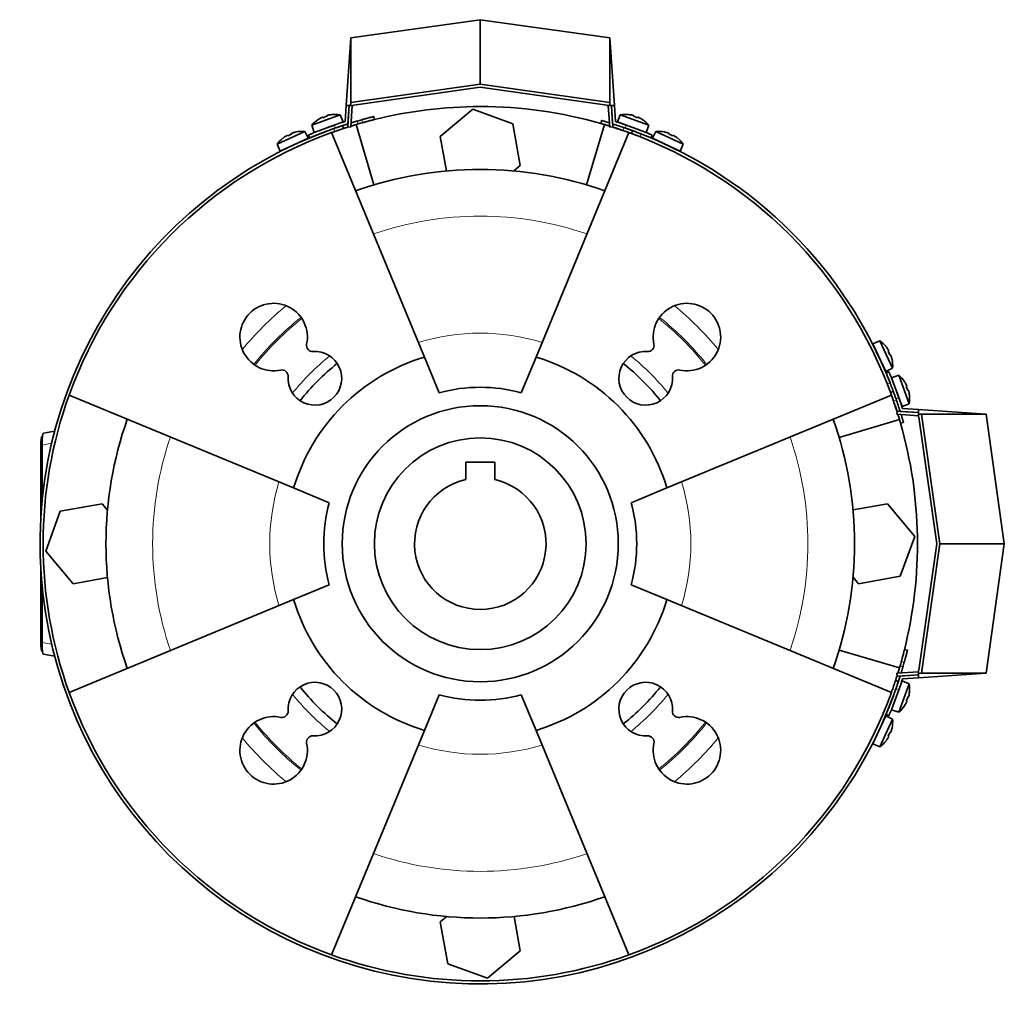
# Model space of a CAD drawing. Header units: millimetres. Extents: x 372 to 1264, y -1719 to 1600.
# Tile 23 of 26: x 372 to 693, y 1279 to 1600. Entities that reach past the tile are written whole.
import ezdxf

# ---------------------------------------------------------------- set-up
doc = ezdxf.new("R2010")
doc.units = ezdxf.units.MM
for name, color, linetype in [('M5X8_UNI7687', 7, 'Continuous'), ('MID_454-3', 7, 'Continuous'), ('VSI184-254_GIUNT', 7, 'Continuous'), ('VSI344-454_FILTR', 7, 'Continuous'), ('VSI344-454_SUPPO', 7, 'Continuous'), ('VSI344-454_TERMI', 7, 'Continuous'), ('VSI344-454_TESTA', 7, 'Continuous')]:
    doc.layers.add(name, color=color, linetype=linetype)

# ---------------------------------------------------------------- blocks, each defined once
blk = doc.blocks.new('SE1')
at = {"layer": 'M5X8_UNI7687', "color": 7, "linetype": 'Continuous', "lineweight": 35}
for p, q in [((476.4, 1568.9), (467.13, 1565.52)), ((467.92, 1563.15), (477.32, 1566.57)), ((469.23, 1567.35), (469.21, 1567.36)), ((470.69, 1568.1), (470.77, 1567.91)), ((472.02, 1568.58), (472.08, 1568.38)), ((473.62, 1568.95), (473.63, 1568.97)), ((477.32, 1566.57), (476.4, 1568.9)), ((567.69, 1568.9), (566.77, 1566.57)), ((566.77, 1566.57), (576.16, 1563.15)), ((576.95, 1565.52), (567.69, 1568.9)), ((570.47, 1568.95), (570.46, 1568.97)), ((572.06, 1568.58), (572.01, 1568.38)), ((573.4, 1568.1), (573.31, 1567.91)), ((574.88, 1567.36), (574.86, 1567.35)), ((464.81, 1563.48), (455.87, 1559.31)), ((462.04, 1563.29), (462.04, 1563.31)), ((465.93, 1561.24), (464.81, 1563.48)), ((467.13, 1565.52), (467.92, 1563.15)), ((475.32, 1564.75), (475.32, 1564.75)), ((576.16, 1563.15), (576.95, 1565.52)), ((579.28, 1563.48), (578.16, 1561.24)), ((588.21, 1559.31), (579.28, 1563.48)), ((582.05, 1563.29), (582.05, 1563.31)), ((456.87, 1557.02), (465.93, 1561.24)), ((457.78, 1561.33), (457.8, 1561.31)), ((459.19, 1562.18), (459.29, 1562.01)), ((460.48, 1562.78), (460.55, 1562.59)), ((578.16, 1561.24), (587.22, 1557.02)), ((583.61, 1562.78), (583.54, 1562.59)), ((584.9, 1562.18), (584.8, 1562.01)), ((586.28, 1561.31), (586.31, 1561.33)), ((455.87, 1559.31), (456.87, 1557.02)), ((587.22, 1557.02), (588.21, 1559.31)), ((652.28, 1495.25), (649.99, 1494.25)), ((649.99, 1494.25), (654.21, 1485.19)), ((656.45, 1486.31), (652.28, 1495.25)), ((654.28, 1493.31), (654.3, 1493.34)), ((655.15, 1491.93), (654.98, 1491.83)), ((655.75, 1490.64), (655.56, 1490.57)), ((654.21, 1485.19), (656.45, 1486.31)), ((656.26, 1489.08), (656.28, 1489.08)), ((658.49, 1483.98), (656.12, 1483.19)), ((656.12, 1483.19), (659.54, 1473.8)), ((661.87, 1474.72), (658.49, 1483.98)), ((660.32, 1481.89), (660.33, 1481.91)), ((661.06, 1480.43), (660.88, 1480.34)), ((661.55, 1479.09), (661.35, 1479.04)), ((661.92, 1477.5), (661.94, 1477.49)), ((659.54, 1473.8), (661.87, 1474.72)), ((659.54, 1384.35), (656.12, 1374.95)), ((658.49, 1374.16), (661.87, 1383.43)), ((661.87, 1383.43), (659.54, 1384.35)), ((657.72, 1382.35), (657.72, 1382.35)), ((661.92, 1380.65), (661.94, 1380.66)), ((661.06, 1377.72), (660.88, 1377.8)), ((661.55, 1379.05), (661.35, 1379.11)), ((656.12, 1374.95), (658.49, 1374.16)), ((660.33, 1376.24), (660.32, 1376.26)), ((654.21, 1372.96), (649.99, 1363.9)), ((652.28, 1362.9), (656.45, 1371.84)), ((656.45, 1371.84), (654.21, 1372.96)), ((655.75, 1367.51), (655.56, 1367.58)), ((656.26, 1369.07), (656.28, 1369.07)), ((654.28, 1364.83), (654.3, 1364.81)), ((655.15, 1366.22), (654.98, 1366.32)), ((649.99, 1363.9), (652.28, 1362.9))]:
    blk.add_line(p, q, dxfattribs=at)
for centre, radius, start, end in [((474.74, 1559.03), 10, 123.5916, 139.5414), ((474.74, 1559.03), 10, 80.4586, 96.4084), ((569.35, 1559.03), 10, 83.5916, 99.5414), ((569.35, 1559.03), 10, 40.4586, 56.4084), ((464.02, 1553.51), 10, 85.4586, 101.4084), ((475.61, 1565.42), 0.5, 110, 129.2041), ((568.48, 1565.42), 0.5, 50.7959, 70), ((574.11, 1563.36), 0.5, 70, 89.4451), ((580.07, 1553.51), 10, 78.5916, 94.5414), ((464.02, 1553.51), 10, 128.5916, 144.5414), ((464.33, 1559.94), 0.5, 115, 134.2679), ((579.76, 1559.94), 0.5, 45.7321, 65), ((580.07, 1553.51), 10, 35.4586, 51.4084), ((458.89, 1557.41), 0.5, 95.7321, 115), ((585.2, 1557.41), 0.5, 65, 84.2679), ((650.38, 1492.23), 0.5, 5.7321, 25), ((646.48, 1487.1), 10, 38.5916, 54.5414), ((652.91, 1486.79), 0.5, 25, 44.2679), ((646.48, 1487.1), 10, 355.4586, 11.4084), ((652, 1476.38), 10, 33.5916, 49.5414), ((652, 1476.38), 10, 350.4586, 6.4084), ((658.39, 1475.51), 0.5, 20, 39.2041), ((652, 1381.77), 10, 353.5916, 9.5414), ((658.39, 1382.64), 0.5, 320.7959, 340), ((656.33, 1377), 0.5, 340, 359.4451), ((652, 1381.77), 10, 310.4586, 326.4084), ((652.91, 1371.36), 0.5, 315.7321, 335), ((646.48, 1371.05), 10, 348.5916, 4.5414), ((650.38, 1365.92), 0.5, 335, 354.2679), ((646.48, 1371.05), 10, 305.4586, 321.4084)]:
    blk.add_arc(centre, radius, start, end, dxfattribs=at)
for centre, major_axis, ratio, start_param, end_param in [((474.74, 1559.05), (-9.4, -3.42), 0.996195, 4.833518, 4.948078), ((473.99, 1561.11), (8.7, 3.17), 0.811251, 1.49595, 1.645642), ((474.74, 1559.05), (9.4, 3.42), 0.996195, 1.335108, 1.449667), ((569.35, 1559.05), (-9.4, 3.42), 0.996195, 4.833518, 4.948078), ((570.1, 1561.11), (8.7, -3.17), 0.811251, 1.49595, 1.645642), ((569.35, 1559.05), (9.4, -3.42), 0.996195, 1.335108, 1.449667), ((464.01, 1553.52), (9.06, 4.23), 0.996195, 1.335108, 1.449667), ((580.08, 1553.52), (-9.06, 4.23), 0.996195, 4.833518, 4.948078), ((464.01, 1553.52), (-9.06, -4.23), 0.996195, 4.833518, 4.948078), ((463.09, 1555.51), (8.39, 3.91), 0.811251, 1.49595, 1.645642), ((581, 1555.51), (8.39, -3.91), 0.811251, 1.49595, 1.645642), ((580.08, 1553.52), (9.06, -4.23), 0.996195, 1.335108, 1.449667), ((646.49, 1487.11), (-4.23, 9.06), 0.996195, 4.833518, 4.948078), ((648.48, 1488.03), (3.91, -8.39), 0.811251, 1.49595, 1.645642), ((646.49, 1487.11), (4.23, -9.06), 0.996195, 1.335108, 1.449667), ((652.02, 1476.38), (-3.42, 9.4), 0.996195, 4.833518, 4.948078), ((654.08, 1477.13), (3.17, -8.7), 0.811251, 1.49595, 1.645642), ((652.02, 1476.38), (3.42, -9.4), 0.996195, 1.335108, 1.449667), ((652.02, 1381.77), (3.42, 9.4), 0.996195, 4.833518, 4.948078), ((652.02, 1381.77), (-3.42, -9.4), 0.996195, 1.335108, 1.449667), ((654.08, 1381.02), (-3.17, -8.7), 0.811251, 1.49595, 1.645642), ((648.48, 1370.12), (-3.91, -8.39), 0.811251, 1.49595, 1.645642), ((646.49, 1371.04), (4.23, 9.06), 0.996195, 4.833518, 4.948078), ((646.49, 1371.04), (-4.23, -9.06), 0.996195, 1.335108, 1.449667)]:
    blk.add_ellipse(centre, major_axis=major_axis, ratio=ratio, start_param=start_param, end_param=end_param, dxfattribs=at)
for points in [[(470.69, 1568.1), (470.69, 1568.1), (470.68, 1568.1), (470.68, 1568.1), (470.66, 1568.1), (470.65, 1568.1), (470.63, 1568.09), (470.6, 1568.09), (470.57, 1568.08), (470.54, 1568.07), (470.51, 1568.05), (470.47, 1568.04), (470.43, 1568.02), (470.39, 1568.01), (470.35, 1567.99), (470.31, 1567.97), (470.27, 1567.95), (470.24, 1567.93), (470.22, 1567.92)], [(472.49, 1568.75), (472.47, 1568.75), (472.44, 1568.74), (472.39, 1568.73), (472.35, 1568.72), (472.31, 1568.7), (472.27, 1568.69), (472.23, 1568.68), (472.19, 1568.67), (472.15, 1568.65), (472.12, 1568.64), (472.09, 1568.63), (472.07, 1568.62), (472.05, 1568.61), (472.04, 1568.6), (472.03, 1568.59), (472.02, 1568.59), (472.02, 1568.58), (472.02, 1568.58)], [(572.06, 1568.58), (572.07, 1568.58), (572.06, 1568.59), (572.06, 1568.59), (572.05, 1568.6), (572.03, 1568.61), (572.02, 1568.62), (571.99, 1568.63), (571.97, 1568.64), (571.93, 1568.65), (571.9, 1568.67), (571.86, 1568.68), (571.82, 1568.69), (571.78, 1568.7), (571.74, 1568.72), (571.69, 1568.73), (571.65, 1568.74), (571.61, 1568.75), (571.6, 1568.75)], [(573.87, 1567.92), (573.85, 1567.93), (573.82, 1567.95), (573.78, 1567.97), (573.74, 1567.99), (573.7, 1568.01), (573.66, 1568.02), (573.62, 1568.04), (573.58, 1568.05), (573.55, 1568.07), (573.51, 1568.08), (573.49, 1568.09), (573.46, 1568.09), (573.44, 1568.1), (573.43, 1568.1), (573.41, 1568.1), (573.4, 1568.1), (573.4, 1568.1), (573.4, 1568.1)], [(460.93, 1562.99), (460.91, 1562.99), (460.88, 1562.98), (460.83, 1562.96), (460.79, 1562.95), (460.75, 1562.93), (460.71, 1562.92), (460.67, 1562.9), (460.63, 1562.88), (460.6, 1562.87), (460.57, 1562.85), (460.54, 1562.84), (460.52, 1562.83), (460.5, 1562.82), (460.49, 1562.81), (460.48, 1562.8), (460.48, 1562.79), (460.48, 1562.79), (460.48, 1562.78)], [(583.61, 1562.78), (583.61, 1562.79), (583.61, 1562.79), (583.61, 1562.8), (583.6, 1562.81), (583.58, 1562.82), (583.57, 1562.83), (583.54, 1562.84), (583.52, 1562.85), (583.49, 1562.87), (583.45, 1562.88), (583.42, 1562.9), (583.38, 1562.92), (583.34, 1562.93), (583.3, 1562.95), (583.25, 1562.96), (583.21, 1562.98), (583.18, 1562.99), (583.16, 1562.99)], [(459.19, 1562.18), (459.19, 1562.19), (459.19, 1562.19), (459.18, 1562.19), (459.16, 1562.19), (459.15, 1562.18), (459.13, 1562.18), (459.1, 1562.17), (459.08, 1562.16), (459.05, 1562.14), (459.01, 1562.13), (458.98, 1562.11), (458.94, 1562.09), (458.9, 1562.07), (458.86, 1562.05), (458.82, 1562.03), (458.78, 1562), (458.75, 1561.98), (458.74, 1561.97)], [(585.35, 1561.97), (585.33, 1561.98), (585.3, 1562), (585.26, 1562.03), (585.22, 1562.05), (585.19, 1562.07), (585.15, 1562.09), (585.11, 1562.11), (585.08, 1562.13), (585.04, 1562.14), (585.01, 1562.16), (584.98, 1562.17), (584.96, 1562.18), (584.94, 1562.18), (584.92, 1562.19), (584.91, 1562.19), (584.9, 1562.19), (584.9, 1562.19), (584.9, 1562.18)], [(655.15, 1491.93), (655.16, 1491.93), (655.16, 1491.93), (655.16, 1491.94), (655.16, 1491.95), (655.15, 1491.97), (655.15, 1491.99), (655.14, 1492.01), (655.13, 1492.04), (655.11, 1492.07), (655.1, 1492.11), (655.08, 1492.14), (655.06, 1492.18), (655.04, 1492.22), (655.02, 1492.25), (655, 1492.29), (654.97, 1492.33), (654.95, 1492.36), (654.94, 1492.38)], [(655.96, 1490.19), (655.96, 1490.21), (655.95, 1490.24), (655.93, 1490.28), (655.92, 1490.33), (655.9, 1490.37), (655.89, 1490.41), (655.87, 1490.45), (655.85, 1490.48), (655.84, 1490.52), (655.82, 1490.55), (655.81, 1490.57), (655.8, 1490.6), (655.79, 1490.61), (655.78, 1490.63), (655.77, 1490.64), (655.76, 1490.64), (655.76, 1490.64), (655.75, 1490.64)], [(661.06, 1480.43), (661.07, 1480.43), (661.07, 1480.43), (661.07, 1480.44), (661.07, 1480.46), (661.07, 1480.47), (661.06, 1480.49), (661.06, 1480.52), (661.05, 1480.54), (661.04, 1480.58), (661.02, 1480.61), (661.01, 1480.65), (660.99, 1480.69), (660.98, 1480.73), (660.96, 1480.77), (660.94, 1480.81), (660.92, 1480.85), (660.9, 1480.88), (660.89, 1480.9)], [(661.72, 1478.63), (661.72, 1478.64), (661.71, 1478.68), (661.7, 1478.72), (661.69, 1478.77), (661.67, 1478.81), (661.66, 1478.85), (661.65, 1478.89), (661.64, 1478.93), (661.62, 1478.96), (661.61, 1479), (661.6, 1479.02), (661.59, 1479.05), (661.58, 1479.06), (661.57, 1479.08), (661.56, 1479.09), (661.56, 1479.09), (661.55, 1479.1), (661.55, 1479.09)], [(660.89, 1377.25), (660.9, 1377.27), (660.92, 1377.3), (660.94, 1377.34), (660.96, 1377.38), (660.98, 1377.42), (660.99, 1377.46), (661.01, 1377.5), (661.02, 1377.54), (661.04, 1377.57), (661.05, 1377.6), (661.06, 1377.63), (661.06, 1377.66), (661.07, 1377.68), (661.07, 1377.69), (661.07, 1377.71), (661.07, 1377.71), (661.07, 1377.72), (661.06, 1377.72)], [(661.55, 1379.05), (661.55, 1379.05), (661.56, 1379.05), (661.56, 1379.06), (661.57, 1379.07), (661.58, 1379.08), (661.59, 1379.1), (661.6, 1379.12), (661.61, 1379.15), (661.62, 1379.18), (661.64, 1379.22), (661.65, 1379.26), (661.66, 1379.3), (661.67, 1379.34), (661.69, 1379.38), (661.7, 1379.42), (661.71, 1379.47), (661.72, 1379.5), (661.72, 1379.52)], [(655.75, 1367.51), (655.76, 1367.51), (655.76, 1367.51), (655.77, 1367.51), (655.78, 1367.52), (655.79, 1367.53), (655.8, 1367.55), (655.81, 1367.57), (655.82, 1367.6), (655.84, 1367.63), (655.85, 1367.66), (655.87, 1367.7), (655.89, 1367.74), (655.9, 1367.78), (655.92, 1367.82), (655.93, 1367.86), (655.95, 1367.91), (655.96, 1367.94), (655.96, 1367.96)], [(654.94, 1365.77), (654.95, 1365.78), (654.97, 1365.81), (655, 1365.85), (655.02, 1365.89), (655.04, 1365.93), (655.06, 1365.97), (655.08, 1366.01), (655.1, 1366.04), (655.11, 1366.08), (655.13, 1366.11), (655.14, 1366.13), (655.15, 1366.16), (655.15, 1366.18), (655.16, 1366.19), (655.16, 1366.21), (655.16, 1366.22), (655.16, 1366.22), (655.15, 1366.22)]]:
    blk.add_open_spline(points, degree=3, dxfattribs=at)
at = {"layer": 'MID_454-3', "color": 7, "linetype": 'Continuous', "lineweight": 35}
for p, q in [((479.32, 1571.86), (478.84, 1564.94)), ((479.83, 1564.87), (480.32, 1571.86)), ((563.76, 1571.86), (564.25, 1564.87)), ((565.25, 1564.94), (564.77, 1571.86)), ((478.84, 1564.94), (479.83, 1564.87)), ((564.25, 1564.87), (565.25, 1564.94)), ((657.91, 1472.28), (657.84, 1471.28)), ((657.84, 1471.28), (664.83, 1470.79)), ((664.83, 1471.8), (657.91, 1472.28)), ((664.83, 1387.35), (657.84, 1386.86)), ((657.84, 1386.86), (657.91, 1385.87)), ((657.91, 1385.87), (664.83, 1386.35))]:
    blk.add_line(p, q, dxfattribs=at)
at = {"layer": 'VSI184-254_GIUNT', "color": 7, "linetype": 'Continuous', "lineweight": 35}
for p, q in [((517.29, 1455.64), (517.29, 1449.97)), ((526.79, 1455.64), (517.29, 1455.64)), ((526.79, 1449.97), (526.79, 1455.64))]:
    blk.add_line(p, q, dxfattribs=at)
blk.add_circle((522.04, 1429.07), 34.5, dxfattribs=at)
blk.add_arc((522.04, 1429.07), 21.43, 102.8061, 77.1939, dxfattribs=at)
at = {"layer": 'VSI344-454_FILTR', "color": 4, "linetype": 'Continuous', "lineweight": 9}
for p, q in [((481.88, 1566.84), (482.19, 1565.89)), ((483.7, 1566.32), (483.46, 1567.29)), ((474.58, 1563.44), (474.27, 1564.39)), ((564.22, 1565.29), (564.2, 1565.2)), ((568.54, 1563.78), (568.89, 1564.71)), ((574.52, 1562.64), (574.17, 1561.7)), ((654.67, 1481.2), (655.61, 1481.55)), ((657.68, 1475.92), (656.74, 1475.57)), ((658.17, 1471.23), (658.26, 1471.25)), ((660.26, 1390.49), (659.29, 1390.73)), ((658.86, 1389.22), (659.81, 1388.91)), ((657.36, 1381.3), (656.41, 1381.61))]:
    blk.add_line(p, q, dxfattribs=at)
at = {"layer": 'VSI344-454_FILTR', "color": 7, "linetype": 'Continuous', "lineweight": 35}
for p, q in [((487.57, 1567.34), (487.33, 1568.31)), ((561.6, 1567.02), (561.32, 1566.05)), ((477.42, 1564.41), (477.1, 1565.36)), ((571.71, 1563.7), (571.37, 1562.77)), ((655.74, 1478.4), (656.67, 1478.74)), ((659.02, 1468.35), (659.99, 1468.63)), ((661.28, 1394.36), (660.31, 1394.6)), ((658.33, 1384.14), (657.38, 1384.45))]:
    blk.add_line(p, q, dxfattribs=at)
for radius, start, end in [(143.5, 105.5973, 106.2532), (142.5, 105.6085, 106.2392), (143.5, 109.4479, 340.5521), (142.5, 109.4563, 109.8856), (142.5, 70.9563, 72.4298), (143.5, 21.4479, 68.5521), (142.5, 160.1144, 199.8856), (142.5, 17.5702, 19.0437), (142.5, 343.7608, 344.3915), (143.5, 343.7468, 344.4027), (142.5, 340.1144, 340.5437), (142.5, 250.1144, 289.8856)]:
    blk.add_arc((522.04, 1429.07), radius, start, end, dxfattribs=at)
for points, knots in [([(479.92, 1566.25), (479.96, 1566.27), (480.12, 1566.31), (480.4, 1566.4), (480.76, 1566.51), (481.13, 1566.62), (481.5, 1566.73), (481.75, 1566.8), (481.88, 1566.84)], [0.7315353, 0.7315353, 0.7315353, 0.7315353, 0.7497622, 0.8001839, 0.8501065, 0.8998409, 0.9497014, 1, 1, 1, 1]), ([(483.46, 1567.29), (483.52, 1567.31), (483.65, 1567.34), (483.84, 1567.4), (484.03, 1567.45), (484.21, 1567.5), (484.4, 1567.55), (484.58, 1567.6), (484.76, 1567.65), (485.11, 1567.74), (485.62, 1567.88), (486.21, 1568.03), (486.69, 1568.15), (486.99, 1568.23), (487.17, 1568.27), (487.26, 1568.29), (487.32, 1568.31), (487.32, 1568.31), (487.33, 1568.31)], [0, 0, 0, 0, 0.031592, 0.062927, 0.094082, 0.125133, 0.156157, 0.187231, 0.218434, 0.24984, 0.375694, 0.49976, 0.623965, 0.750126, 0.812727, 0.874827, 0.937046, 1, 1, 1, 1]), ([(487.57, 1567.34), (487.57, 1567.34), (487.57, 1567.34), (487.55, 1567.34), (487.53, 1567.33), (487.5, 1567.32), (487.46, 1567.31), (487.41, 1567.3), (487.35, 1567.29), (487.21, 1567.25), (486.94, 1567.18), (486.45, 1567.06), (485.86, 1566.9), (485.3, 1566.76), (484.82, 1566.63), (484.46, 1566.53), (484.08, 1566.42), (483.83, 1566.35), (483.7, 1566.32)], [0, 0, 0, 0, 0.031603, 0.06295, 0.094114, 0.125174, 0.156207, 0.187289, 0.2185, 0.249914, 0.37603, 0.500271, 0.624311, 0.750212, 0.812795, 0.874875, 0.937072, 1, 1, 1, 1]), ([(561.6, 1567.02), (561.6, 1567.02), (561.6, 1567.01), (561.61, 1567.01), (561.64, 1567), (561.67, 1567), (561.71, 1566.98), (561.76, 1566.97), (561.87, 1566.94), (562.07, 1566.88), (562.43, 1566.77), (562.87, 1566.65), (563.29, 1566.52), (563.64, 1566.41), (563.9, 1566.33), (564.07, 1566.28), (564.15, 1566.26)], [0, 0, 0, 0, 0.0360916, 0.0718605, 0.1074196, 0.142884, 0.1783694, 0.2139916, 0.2498648, 0.3760321, 0.5002654, 0.6243037, 0.7502673, 0.8128325, 0.8748978, 0.9284754, 0.9284754, 0.9284754, 0.9284754]), ([(474.27, 1564.39), (474.32, 1564.41), (474.43, 1564.44), (474.58, 1564.5), (474.74, 1564.55), (474.9, 1564.61), (475.05, 1564.66), (475.2, 1564.71), (475.47, 1564.81), (475.85, 1564.94), (476.28, 1565.08), (476.64, 1565.2), (476.86, 1565.27), (476.99, 1565.32), (477.05, 1565.34), (477.1, 1565.35), (477.1, 1565.36), (477.1, 1565.36)], [0, 0, 0, 0, 0.036074, 0.071835, 0.107394, 0.142867, 0.178369, 0.214015, 0.24992, 0.375515, 0.499618, 0.623903, 0.749864, 0.812552, 0.874725, 0.937001, 1, 1, 1, 1]), ([(477.42, 1564.41), (477.42, 1564.41), (477.42, 1564.41), (477.4, 1564.4), (477.38, 1564.39), (477.35, 1564.38), (477.31, 1564.37), (477.26, 1564.35), (477.15, 1564.32), (476.95, 1564.25), (476.6, 1564.13), (476.16, 1563.99), (475.75, 1563.85), (475.4, 1563.72), (475.13, 1563.63), (474.86, 1563.54), (474.67, 1563.47), (474.58, 1563.44)], [0, 0, 0, 0, 0.03611, 0.071905, 0.107497, 0.143003, 0.178538, 0.214218, 0.250157, 0.376062, 0.500392, 0.624478, 0.750119, 0.812755, 0.874869, 0.937079, 1, 1, 1, 1]), ([(477.1, 1565.36), (477.11, 1565.36), (477.11, 1565.36), (477.12, 1565.36), (477.14, 1565.37), (477.17, 1565.38), (477.22, 1565.39), (477.26, 1565.41), (477.32, 1565.43), (477.39, 1565.45), (477.55, 1565.5), (477.88, 1565.61), (478.36, 1565.76), (478.68, 1565.86), (478.77, 1565.89)], [0, 0, 0, 0, 0.027983, 0.0557899, 0.0834734, 0.1110867, 0.1386835, 0.1663177, 0.1940428, 0.2219119, 0.2499772, 0.3749272, 0.4997192, 0.5496634, 0.5496634, 0.5496634, 0.5496634]), ([(479, 1564.92), (478.93, 1564.9), (478.65, 1564.81), (478.19, 1564.66), (477.84, 1564.54), (477.65, 1564.48), (477.54, 1564.45), (477.47, 1564.42), (477.43, 1564.41), (477.42, 1564.41), (477.42, 1564.41)], [0.4654257, 0.4654257, 0.4654257, 0.4654257, 0.5002684, 0.625041, 0.7500173, 0.8003848, 0.8502554, 0.8999393, 0.9497504, 1, 1, 1, 1]), ([(482.19, 1565.89), (482.12, 1565.87), (481.98, 1565.83), (481.77, 1565.77), (481.57, 1565.7), (481.36, 1565.64), (481.16, 1565.58), (480.95, 1565.52), (480.75, 1565.46), (480.56, 1565.4), (480.24, 1565.3), (479.99, 1565.23), (479.82, 1565.17)], [0, 0, 0, 0, 0.028015, 0.0558533, 0.0835676, 0.1112114, 0.1388385, 0.1665028, 0.194258, 0.2221573, 0.2502531, 0.3309756, 0.3309756, 0.3309756, 0.3309756]), ([(564.2, 1565.2), (564.14, 1565.21), (564.04, 1565.25), (563.87, 1565.3), (563.72, 1565.34), (563.56, 1565.39), (563.4, 1565.44), (563.25, 1565.49), (562.97, 1565.57), (562.59, 1565.68), (562.15, 1565.81), (561.79, 1565.92), (561.57, 1565.98), (561.44, 1566.02), (561.37, 1566.04), (561.33, 1566.05), (561.32, 1566.05), (561.32, 1566.05)], [0, 0, 0, 0, 0.036074, 0.071827, 0.107372, 0.142823, 0.178296, 0.213907, 0.249769, 0.37568, 0.49974, 0.623937, 0.750153, 0.812742, 0.874833, 0.937047, 1, 1, 1, 1]), ([(571.37, 1562.77), (571.36, 1562.77), (571.36, 1562.77), (571.35, 1562.77), (571.33, 1562.78), (571.3, 1562.79), (571.26, 1562.81), (571.21, 1562.82), (571.11, 1562.86), (570.91, 1562.93), (570.55, 1563.06), (570.12, 1563.22), (569.71, 1563.36), (569.36, 1563.49), (569.09, 1563.58), (568.82, 1563.68), (568.63, 1563.74), (568.54, 1563.78)], [0, 0, 0, 0, 0.036048, 0.071793, 0.107348, 0.142827, 0.178345, 0.214016, 0.249954, 0.375229, 0.499698, 0.624316, 0.749897, 0.812621, 0.874803, 0.937057, 1, 1, 1, 1]), ([(568.89, 1564.71), (568.94, 1564.7), (569.05, 1564.66), (569.21, 1564.6), (569.36, 1564.55), (569.52, 1564.49), (569.67, 1564.44), (569.82, 1564.39), (570.09, 1564.29), (570.47, 1564.16), (570.9, 1564), (571.25, 1563.87), (571.47, 1563.79), (571.6, 1563.75), (571.66, 1563.72), (571.7, 1563.71), (571.71, 1563.71), (571.71, 1563.7)], [0, 0, 0, 0, 0.036087, 0.071867, 0.107452, 0.142957, 0.178497, 0.214187, 0.25014, 0.375681, 0.50031, 0.624737, 0.750064, 0.812751, 0.874892, 0.937105, 1, 1, 1, 1]), ([(571.71, 1563.7), (571.71, 1563.7), (571.71, 1563.7), (571.73, 1563.7), (571.75, 1563.69), (571.78, 1563.68), (571.82, 1563.66), (571.87, 1563.65), (571.97, 1563.61), (572.17, 1563.53), (572.52, 1563.4), (572.95, 1563.24), (573.36, 1563.09), (573.7, 1562.95), (573.97, 1562.85), (574.24, 1562.74), (574.42, 1562.67), (574.52, 1562.64)], [0, 0, 0, 0, 0.036092, 0.07186, 0.10742, 0.142884, 0.178369, 0.213992, 0.249865, 0.376032, 0.500265, 0.624304, 0.750267, 0.812832, 0.874898, 0.937082, 1, 1, 1, 1]), ([(574.17, 1561.7), (574.12, 1561.72), (574.01, 1561.76), (573.86, 1561.82), (573.7, 1561.88), (573.55, 1561.94), (573.4, 1562), (573.25, 1562.06), (572.98, 1562.16), (572.6, 1562.3), (572.18, 1562.46), (571.83, 1562.6), (571.61, 1562.68), (571.48, 1562.72), (571.42, 1562.75), (571.37, 1562.76), (571.37, 1562.77), (571.37, 1562.77)], [0, 0, 0, 0, 0.036074, 0.071827, 0.107372, 0.142823, 0.178296, 0.213907, 0.249769, 0.37568, 0.49974, 0.623937, 0.750153, 0.812742, 0.874833, 0.937047, 1, 1, 1, 1]), ([(655.74, 1478.4), (655.74, 1478.4), (655.74, 1478.4), (655.73, 1478.41), (655.72, 1478.43), (655.71, 1478.46), (655.7, 1478.5), (655.68, 1478.55), (655.64, 1478.66), (655.57, 1478.86), (655.43, 1479.21), (655.27, 1479.63), (655.12, 1480.04), (654.98, 1480.39), (654.88, 1480.65), (654.78, 1480.92), (654.7, 1481.11), (654.67, 1481.2)], [0, 0, 0, 0, 0.036092, 0.07186, 0.10742, 0.142884, 0.178369, 0.213991, 0.249865, 0.376032, 0.500265, 0.624303, 0.750267, 0.812832, 0.874898, 0.937082, 1, 1, 1, 1]), ([(655.61, 1481.55), (655.63, 1481.49), (655.67, 1481.39), (655.73, 1481.23), (655.79, 1481.08), (655.85, 1480.92), (655.91, 1480.77), (655.97, 1480.62), (656.07, 1480.35), (656.21, 1479.98), (656.37, 1479.55), (656.5, 1479.2), (656.58, 1478.98), (656.63, 1478.86), (656.66, 1478.79), (656.67, 1478.75), (656.67, 1478.74), (656.67, 1478.74)], [0, 0, 0, 0, 0.036074, 0.071827, 0.107372, 0.142823, 0.178296, 0.213907, 0.249769, 0.375679, 0.49974, 0.623937, 0.750153, 0.812742, 0.874833, 0.937047, 1, 1, 1, 1]), ([(656.74, 1475.57), (656.73, 1475.62), (656.69, 1475.73), (656.63, 1475.89), (656.58, 1476.05), (656.53, 1476.2), (656.47, 1476.35), (656.42, 1476.51), (656.32, 1476.78), (656.19, 1477.15), (656.03, 1477.58), (655.9, 1477.94), (655.83, 1478.15), (655.78, 1478.28), (655.75, 1478.35), (655.74, 1478.39), (655.74, 1478.39), (655.74, 1478.4)], [0, 0, 0, 0, 0.036087, 0.071867, 0.107452, 0.142957, 0.178497, 0.214187, 0.25014, 0.375682, 0.50031, 0.624737, 0.750064, 0.812751, 0.874892, 0.937105, 1, 1, 1, 1]), ([(656.67, 1478.74), (656.67, 1478.74), (656.68, 1478.74), (656.68, 1478.73), (656.69, 1478.7), (656.7, 1478.67), (656.71, 1478.63), (656.73, 1478.59), (656.77, 1478.48), (656.84, 1478.28), (656.97, 1477.93), (657.13, 1477.5), (657.27, 1477.09), (657.4, 1476.74), (657.49, 1476.47), (657.59, 1476.2), (657.65, 1476.01), (657.68, 1475.92)], [0, 0, 0, 0, 0.036048, 0.071793, 0.107348, 0.142827, 0.178345, 0.214016, 0.249955, 0.375229, 0.499698, 0.624316, 0.749898, 0.812622, 0.874803, 0.937058, 1, 1, 1, 1]), ([(659.02, 1468.35), (659.02, 1468.35), (659.02, 1468.36), (659.02, 1468.37), (659.01, 1468.39), (659, 1468.42), (658.99, 1468.46), (658.98, 1468.51), (658.95, 1468.62), (658.89, 1468.82), (658.78, 1469.18), (658.65, 1469.62), (658.53, 1470.04), (658.42, 1470.39), (658.34, 1470.67), (658.25, 1470.95), (658.2, 1471.13), (658.17, 1471.23)], [0, 0, 0, 0, 0.036092, 0.07186, 0.10742, 0.142884, 0.178369, 0.213991, 0.249865, 0.376032, 0.500265, 0.624303, 0.750267, 0.812832, 0.874898, 0.937082, 1, 1, 1, 1]), ([(659.23, 1471.18), (659.23, 1471.18), (659.24, 1471.13), (659.28, 1471.02), (659.32, 1470.87), (659.37, 1470.71), (659.42, 1470.56), (659.5, 1470.28), (659.61, 1469.9), (659.74, 1469.46), (659.85, 1469.1), (659.91, 1468.88), (659.95, 1468.75), (659.97, 1468.68), (659.98, 1468.64), (659.98, 1468.63), (659.99, 1468.63)], [0.0715916, 0.0715916, 0.0715916, 0.0715916, 0.0718269, 0.1073717, 0.1428229, 0.1782961, 0.2139067, 0.2497688, 0.3756794, 0.4997397, 0.6239373, 0.7501533, 0.812742, 0.8748331, 0.9370469, 1, 1, 1, 1]), ([(659.29, 1390.73), (659.31, 1390.8), (659.34, 1390.92), (659.39, 1391.11), (659.45, 1391.3), (659.5, 1391.49), (659.55, 1391.67), (659.6, 1391.85), (659.64, 1392.03), (659.74, 1392.39), (659.87, 1392.89), (660.03, 1393.48), (660.15, 1393.97), (660.23, 1394.27), (660.27, 1394.44), (660.29, 1394.53), (660.31, 1394.59), (660.31, 1394.6), (660.31, 1394.6)], [0, 0, 0, 0, 0.031592, 0.062927, 0.094083, 0.125133, 0.156157, 0.187232, 0.218434, 0.249841, 0.375694, 0.49976, 0.623965, 0.750126, 0.812727, 0.874827, 0.937046, 1, 1, 1, 1]), ([(661.28, 1394.36), (661.28, 1394.36), (661.28, 1394.36), (661.28, 1394.34), (661.27, 1394.32), (661.26, 1394.29), (661.25, 1394.24), (661.24, 1394.19), (661.23, 1394.13), (661.19, 1393.99), (661.12, 1393.72), (661, 1393.24), (660.84, 1392.65), (660.7, 1392.09), (660.57, 1391.61), (660.47, 1391.24), (660.37, 1390.87), (660.29, 1390.62), (660.26, 1390.49)], [0, 0, 0, 0, 0.031603, 0.06295, 0.094114, 0.125174, 0.156207, 0.18729, 0.2185, 0.249914, 0.376031, 0.500271, 0.624311, 0.750213, 0.812795, 0.874875, 0.937072, 1, 1, 1, 1]), ([(658.14, 1386.85), (658.2, 1387.02), (658.29, 1387.32), (658.42, 1387.74), (658.53, 1388.1), (658.64, 1388.47), (658.75, 1388.85), (658.82, 1389.1), (658.86, 1389.22)], [0.6690735, 0.6690735, 0.6690735, 0.6690735, 0.7497612, 0.8001829, 0.8501057, 0.8998403, 0.9497011, 1, 1, 1, 1]), ([(659.81, 1388.91), (659.79, 1388.84), (659.75, 1388.7), (659.69, 1388.49), (659.62, 1388.28), (659.56, 1388.08), (659.5, 1387.87), (659.44, 1387.67), (659.38, 1387.47), (659.32, 1387.27), (659.27, 1387.1), (659.24, 1386.99), (659.22, 1386.95)], [0, 0, 0, 0, 0.0280148, 0.0558529, 0.0835671, 0.1112108, 0.1388378, 0.166502, 0.1942571, 0.2221564, 0.2502521, 0.2685153, 0.2685153, 0.2685153, 0.2685153]), ([(656.41, 1381.61), (656.43, 1381.66), (656.46, 1381.77), (656.52, 1381.93), (656.57, 1382.08), (656.63, 1382.24), (656.68, 1382.39), (656.73, 1382.54), (656.83, 1382.82), (656.96, 1383.19), (657.1, 1383.63), (657.22, 1383.98), (657.29, 1384.2), (657.34, 1384.33), (657.36, 1384.4), (657.37, 1384.44), (657.38, 1384.45), (657.38, 1384.45)], [0, 0, 0, 0, 0.036074, 0.071835, 0.107394, 0.142867, 0.178369, 0.214016, 0.24992, 0.375515, 0.499619, 0.623903, 0.749864, 0.812553, 0.874725, 0.937001, 1, 1, 1, 1]), ([(658.33, 1384.14), (658.33, 1384.13), (658.32, 1384.13), (658.32, 1384.12), (658.31, 1384.1), (658.3, 1384.07), (658.29, 1384.03), (658.27, 1383.98), (658.24, 1383.87), (658.17, 1383.67), (658.05, 1383.31), (657.91, 1382.88), (657.77, 1382.47), (657.64, 1382.12), (657.55, 1381.85), (657.45, 1381.57), (657.39, 1381.39), (657.36, 1381.3)], [0, 0, 0, 0, 0.03611, 0.071905, 0.107497, 0.143003, 0.178538, 0.214218, 0.250157, 0.376062, 0.500393, 0.624478, 0.750119, 0.812755, 0.87487, 0.93708, 1, 1, 1, 1]), ([(657.38, 1384.45), (657.38, 1384.45), (657.38, 1384.45), (657.38, 1384.46), (657.39, 1384.49), (657.4, 1384.52), (657.41, 1384.56), (657.43, 1384.61), (657.45, 1384.67), (657.47, 1384.73), (657.52, 1384.9), (657.63, 1385.22), (657.77, 1385.68), (657.87, 1385.97), (657.89, 1386.03)], [0, 0, 0, 0, 0.0279829, 0.0557898, 0.0834733, 0.1110865, 0.1386833, 0.1663175, 0.1940425, 0.2219116, 0.2499768, 0.3749266, 0.4997183, 0.5346114, 0.5346114, 0.5346114, 0.5346114]), ([(658.86, 1385.8), (658.83, 1385.71), (658.73, 1385.39), (658.58, 1384.91), (658.46, 1384.56), (658.4, 1384.36), (658.37, 1384.26), (658.34, 1384.19), (658.33, 1384.14), (658.33, 1384.14), (658.33, 1384.14)], [0.4503633, 0.4503633, 0.4503633, 0.4503633, 0.5002675, 0.6250404, 0.750017, 0.8003845, 0.8502552, 0.8999392, 0.9497503, 1, 1, 1, 1])]:
    blk.add_open_spline(points, degree=3, knots=knots, dxfattribs=at)
at = {"layer": 'VSI344-454_SUPPO', "color": 7, "linetype": 'Continuous', "lineweight": 35}
for p, q in [((509.02, 1561.81), (519.64, 1570.72)), ((519.64, 1570.72), (532.66, 1565.98)), ((487.45, 1567.31), (487.45, 1567.31)), ((473.57, 1563.08), (503.88, 1489.92)), ((487.39, 1546.05), (481.57, 1565.71)), ((532.66, 1565.98), (535.06, 1552.34)), ((570.51, 1563.08), (540.21, 1489.92)), ((556.69, 1546.05), (562.52, 1565.71)), ((511.01, 1550.57), (509.02, 1561.81)), ((535.06, 1552.34), (532.98, 1550.58)), ((508.69, 1478.3), (503.88, 1489.92)), ((535.4, 1478.3), (540.21, 1489.92)), ((388.04, 1477.54), (461.2, 1447.24)), ((656.05, 1477.54), (582.89, 1447.24)), ((639.02, 1463.72), (658.68, 1469.55)), ((472.82, 1442.43), (461.2, 1447.24)), ((571.27, 1442.43), (582.89, 1447.24)), ((385.14, 1439.69), (398.78, 1442.09)), ((398.78, 1442.09), (400.53, 1440.01)), ((643.54, 1440.11), (654.78, 1442.09)), ((654.78, 1442.09), (663.69, 1431.48)), ((380.4, 1426.67), (385.14, 1439.69)), ((663.69, 1431.48), (658.95, 1418.46)), ((389.3, 1416.05), (380.4, 1426.67)), ((400.54, 1418.04), (389.3, 1416.05)), ((472.82, 1415.72), (461.2, 1410.91)), ((571.27, 1415.72), (582.89, 1410.91)), ((645.3, 1416.05), (643.55, 1418.14)), ((658.95, 1418.46), (645.3, 1416.05)), ((388.04, 1380.6), (461.2, 1410.91)), ((656.05, 1380.6), (582.89, 1410.91)), ((658.68, 1388.6), (639.02, 1394.42)), ((660.28, 1394.48), (660.28, 1394.48)), ((508.69, 1379.85), (503.88, 1368.23)), ((535.4, 1379.85), (540.21, 1368.23)), ((473.57, 1295.07), (503.88, 1368.23)), ((570.51, 1295.07), (540.21, 1368.23)), ((509.02, 1305.81), (511.11, 1307.57)), ((533.08, 1307.57), (535.06, 1296.34)), ((511.43, 1292.17), (509.02, 1305.81)), ((535.06, 1296.34), (524.45, 1287.43)), ((524.45, 1287.43), (511.43, 1292.17))]:
    blk.add_line(p, q, dxfattribs=at)
for centre, radius, start, end in [((522.04, 1429.07), 142.5, 90, 104.0511), ((522.04, 1429.07), 142.5, 74, 90), ((522.04, 1429.07), 142.5, 109.8856, 160.1144), ((522.04, 1429.07), 142.5, 106.5, 107.2205), ((522.04, 1429.07), 142.5, 72.7937, 73.5), ((522.04, 1429.07), 142.5, 70.1144, 72.4298), ((522.04, 1429.07), 142.5, 19.8856, 70.1144), ((522.04, 1429.07), 122, 70.5541, 109.4459), ((454.69, 1496.43), 11, 347.9714, 282.0286), ((589.4, 1496.43), 11, 257.9714, 192.0286), ((467.41, 1493.72), 2, 167.9714, 273.8428), ((576.68, 1493.72), 2, 266.1572, 12.0286), ((468.13, 1482.99), 8.75, 176.1572, 93.8428), ((522.04, 1429.07), 63.5, 106.6248, 163.3752), ((522.04, 1429.07), 63.5, 16.6248, 73.3752), ((575.96, 1482.99), 8.75, 86.1572, 3.8428), ((522.04, 1429.07), 75, 128.4349, 141.5651), ((522.04, 1429.07), 75, 38.4349, 51.5651), ((457.4, 1483.71), 2, 356.1572, 102.0286), ((586.69, 1483.71), 2, 77.9714, 183.8428), ((522.04, 1429.07), 51, 74.8223, 105.1777), ((522.04, 1429.07), 142.5, 17.5702, 19.8856), ((522.04, 1429.07), 45, 90, 270), ((522.04, 1429.07), 45, 270, 90), ((522.04, 1429.07), 142.5, 16.5, 17.2063), ((522.04, 1429.07), 122, 160.5541, 199.4459), ((522.04, 1429.07), 122, 340.5541, 19.4459), ((522.04, 1429.07), 142.5, 345.9489, 16), ((522.04, 1429.07), 51, 164.8223, 195.1777), ((522.04, 1429.07), 51, 344.8223, 15.1777), ((522.04, 1429.07), 63.5, 196.6248, 253.3752), ((522.04, 1429.07), 63.5, 286.6248, 343.3752), ((522.04, 1429.07), 142.5, 342.7795, 343.5), ((468.13, 1375.16), 8.75, 266.1572, 183.8428), ((575.96, 1375.16), 8.75, 356.1572, 273.8428), ((522.04, 1429.07), 142.5, 199.8856, 250.1144), ((522.04, 1429.07), 75, 218.4349, 231.5651), ((522.04, 1429.07), 75, 308.4349, 321.5651), ((522.04, 1429.07), 142.5, 289.8856, 340.1144), ((522.04, 1429.07), 51, 254.8223, 285.1777), ((457.4, 1374.44), 2, 257.9714, 3.8428), ((586.69, 1374.44), 2, 176.1572, 282.0286), ((454.69, 1361.72), 11, 77.9714, 12.0286), ((589.4, 1361.72), 11, 167.9714, 102.0286), ((467.41, 1364.43), 2, 86.1572, 192.0286), ((576.68, 1364.43), 2, 347.9714, 93.8428), ((522.04, 1429.07), 122, 250.5541, 289.4459)]:
    blk.add_arc(centre, radius, start, end, dxfattribs=at)
at = {"layer": 'VSI344-454_SUPPO', "color": 4, "linetype": 'Continuous', "lineweight": 9}
for radius, start, end in [(106.8, 70.9891, 109.0109), (100.1, 129.2029, 140.7971), (100.1, 39.2029, 50.7971), (94.12, 128.3751, 141.6249), (93.66, 128.3936, 141.6064), (93.66, 38.3936, 51.6064), (94.12, 38.3751, 51.6249), (68.63, 72.935, 107.065), (78.44, 128.7211, 141.2789), (78.44, 38.7211, 51.2789), (106.8, 160.9891, 199.0109), (106.8, 340.9891, 19.0109), (68.63, 162.935, 197.065), (68.63, 342.935, 17.065), (78.44, 218.7211, 231.2789), (78.44, 308.7211, 321.2789), (94.12, 218.3751, 231.6249), (93.66, 218.3936, 231.6064), (93.66, 308.3936, 321.6064), (94.12, 308.3751, 321.6249), (100.1, 219.2029, 230.7971), (100.1, 309.2029, 320.7971), (68.63, 252.935, 287.065), (106.8, 250.9891, 289.0109)]:
    blk.add_arc((522.04, 1429.07), radius, start, end, dxfattribs=at)
at = {"layer": 'VSI344-454_TERMI', "color": 7, "linetype": 'Continuous', "lineweight": 35}
for p, q in [((479.86, 1593.95), (522.04, 1599.88)), ((522.04, 1599.88), (564.22, 1593.95)), ((522.04, 1599.88), (522.04, 1578.87)), ((478.32, 1571.86), (479.86, 1593.95)), ((479.86, 1593.95), (479.86, 1572.94)), ((564.22, 1593.95), (565.77, 1571.86)), ((564.22, 1593.95), (564.22, 1572.94)), ((522.04, 1578.87), (479.86, 1572.94)), ((480.8, 1572.07), (522.04, 1577.86)), ((564.22, 1572.94), (522.04, 1578.87)), ((522.04, 1577.86), (563.28, 1572.07)), ((479.86, 1572.94), (479.79, 1571.86)), ((564.3, 1571.86), (564.22, 1572.94)), ((477.96, 1566.68), (478.32, 1571.86)), ((479.79, 1571.86), (478.32, 1571.86)), ((478.91, 1565.94), (479.32, 1571.86)), ((480.79, 1571.86), (479.79, 1571.86)), ((480.79, 1571.86), (480.8, 1572.07)), ((563.28, 1572.07), (563.3, 1571.86)), ((564.3, 1571.86), (563.3, 1571.86)), ((564.3, 1571.86), (565.77, 1571.86)), ((565.18, 1565.94), (564.77, 1571.86)), ((566.13, 1566.68), (565.77, 1571.86)), ((466.04, 1562.28), (466.43, 1561.36)), ((577.66, 1561.36), (578.04, 1562.28)), ((655.25, 1485.07), (654.33, 1484.69)), ((659.65, 1473.16), (664.83, 1472.8)), ((658.91, 1472.21), (664.83, 1471.8)), ((664.83, 1472.8), (686.92, 1471.25)), ((664.83, 1471.33), (664.83, 1472.8)), ((664.83, 1470.33), (664.83, 1471.33)), ((665.91, 1471.25), (664.83, 1471.33)), ((664.83, 1470.33), (665.04, 1470.31)), ((665.04, 1470.31), (670.83, 1429.07)), ((671.84, 1429.07), (665.91, 1471.25)), ((686.92, 1471.25), (665.91, 1471.25)), ((686.92, 1471.25), (692.85, 1429.07)), ((670.83, 1429.07), (665.04, 1387.83)), ((665.91, 1386.89), (671.84, 1429.07)), ((692.85, 1429.07), (671.84, 1429.07)), ((692.85, 1429.07), (686.92, 1386.89)), ((665.04, 1387.83), (664.83, 1387.82)), ((664.83, 1386.82), (664.83, 1387.82)), ((686.92, 1386.89), (664.83, 1385.35)), ((664.83, 1386.82), (665.91, 1386.89)), ((664.83, 1386.82), (664.83, 1385.35)), ((686.92, 1386.89), (665.91, 1386.89)), ((658.91, 1385.94), (664.83, 1386.35)), ((659.65, 1384.99), (664.83, 1385.35)), ((654.33, 1373.46), (655.25, 1373.07))]:
    blk.add_line(p, q, dxfattribs=at)
at = {"layer": 'VSI344-454_TERMI', "color": 4, "linetype": 'Continuous', "lineweight": 9}
for p, q in [((474.45, 1565.51), (474.84, 1564.59)), ((569.25, 1564.59), (569.64, 1565.51)), ((658.48, 1476.67), (657.56, 1476.28)), ((657.56, 1381.87), (658.48, 1381.48))]:
    blk.add_line(p, q, dxfattribs=at)
at = {"layer": 'VSI344-454_TERMI', "color": 7, "linetype": 'Continuous', "lineweight": 35}
for radius, start, end in [(144.5, 107.7643, 109.2308), (144.5, 70.7692, 72.2357), (143.5, 107.4941, 109.2059), (143.5, 70.7941, 72.5059), (144.5, 17.7643, 19.2308), (143.5, 17.4941, 19.2059), (143.5, 340.7941, 342.5059), (144.5, 340.7692, 342.2357)]:
    blk.add_arc((522.04, 1429.07), radius, start, end, dxfattribs=at)
for points, knots in [([(466.04, 1562.28), (466.04, 1562.28), (466.05, 1562.28), (466.06, 1562.29), (466.08, 1562.3), (466.11, 1562.31), (466.15, 1562.33), (466.2, 1562.35), (466.26, 1562.37), (466.33, 1562.4), (466.4, 1562.43), (466.49, 1562.47), (466.58, 1562.51), (466.75, 1562.57), (467.02, 1562.69), (467.44, 1562.86), (467.93, 1563.06), (468.49, 1563.28), (469.1, 1563.53), (469.77, 1563.79), (470.48, 1564.06), (471.14, 1564.31), (471.74, 1564.54), (472.27, 1564.73), (472.8, 1564.93), (473.34, 1565.12), (473.89, 1565.32), (474.26, 1565.45), (474.45, 1565.51)], [0, 0, 0, 0, 0.021051, 0.042001, 0.062873, 0.08369, 0.104474, 0.125249, 0.146036, 0.166859, 0.18774, 0.208703, 0.229768, 0.250959, 0.313199, 0.375603, 0.438616, 0.501374, 0.564129, 0.627102, 0.689223, 0.75131, 0.793093, 0.834507, 0.875728, 0.916932, 0.958298, 1, 1, 1, 1]), ([(472, 1563.57), (471.96, 1563.55), (471.83, 1563.5), (471.45, 1563.36), (470.86, 1563.14), (470.16, 1562.87), (469.49, 1562.61), (468.88, 1562.36), (468.32, 1562.14), (467.83, 1561.94), (467.41, 1561.77), (467.09, 1561.64), (466.87, 1561.54), (466.71, 1561.48), (466.58, 1561.42), (466.5, 1561.39), (466.44, 1561.36), (466.43, 1561.36), (466.43, 1561.36)], [0.2172346, 0.2172346, 0.2172346, 0.2172346, 0.2276968, 0.2486397, 0.3107469, 0.3729072, 0.43587, 0.4986393, 0.5613881, 0.6244142, 0.6868015, 0.7490621, 0.7913108, 0.8331485, 0.874754, 0.9163096, 0.957998, 1, 1, 1, 1]), ([(474.84, 1564.59), (474.74, 1564.55), (474.56, 1564.49), (474.28, 1564.39), (474.07, 1564.32), (473.95, 1564.27), (473.92, 1564.26)], [0, 0, 0, 0, 0.02090037, 0.04169492, 0.06240522, 0.06892942, 0.06892942, 0.06892942, 0.06892942]), ([(572.44, 1563.43), (572.28, 1563.49), (571.95, 1563.62), (571.43, 1563.81), (570.9, 1564), (570.35, 1564.2), (569.81, 1564.39), (569.44, 1564.52), (569.25, 1564.59)], [0.7538478, 0.7538478, 0.7538478, 0.7538478, 0.7931579, 0.8345561, 0.8757623, 0.9169538, 0.958308, 1, 1, 1, 1]), ([(569.64, 1565.51), (569.73, 1565.48), (569.92, 1565.41), (570.19, 1565.32), (570.47, 1565.22), (570.74, 1565.12), (571.01, 1565.02), (571.28, 1564.93), (571.55, 1564.83), (571.82, 1564.73), (572.08, 1564.63), (572.34, 1564.54), (572.6, 1564.44), (573.03, 1564.28), (573.61, 1564.06), (574.32, 1563.79), (574.99, 1563.53), (575.6, 1563.28), (576.16, 1563.06), (576.65, 1562.86), (577.07, 1562.69), (577.38, 1562.56), (577.61, 1562.46), (577.77, 1562.4), (577.89, 1562.35), (577.98, 1562.31), (578.03, 1562.29), (578.04, 1562.28), (578.04, 1562.28)], [0, 0, 0, 0, 0.020905, 0.041705, 0.062421, 0.083075, 0.103688, 0.124284, 0.144884, 0.165511, 0.186186, 0.206932, 0.227771, 0.248723, 0.310801, 0.372931, 0.435895, 0.498659, 0.561404, 0.62443, 0.686816, 0.749074, 0.79132, 0.833156, 0.874759, 0.916313, 0.958, 1, 1, 1, 1]), ([(577.66, 1561.36), (577.66, 1561.36), (577.65, 1561.36), (577.64, 1561.37), (577.62, 1561.38), (577.59, 1561.39), (577.55, 1561.41), (577.5, 1561.43), (577.44, 1561.45), (577.37, 1561.48), (577.3, 1561.51), (577.22, 1561.54), (577.12, 1561.58), (576.95, 1561.65), (576.68, 1561.77), (576.26, 1561.94), (575.77, 1562.14), (575.21, 1562.36), (574.67, 1562.57), (574.32, 1562.71), (574.18, 1562.77)], [0, 0, 0, 0, 0.0210513, 0.0420025, 0.0628756, 0.0836934, 0.1044784, 0.1252536, 0.1460418, 0.1668659, 0.1877484, 0.208712, 0.2297789, 0.2509709, 0.3132143, 0.3756187, 0.4386316, 0.5013936, 0.5641541, 0.6034586, 0.6034586, 0.6034586, 0.6034586]), ([(655.74, 1481.21), (655.68, 1481.35), (655.54, 1481.71), (655.33, 1482.24), (655.11, 1482.8), (654.91, 1483.29), (654.74, 1483.71), (654.61, 1484.02), (654.51, 1484.25), (654.45, 1484.41), (654.39, 1484.53), (654.36, 1484.62), (654.33, 1484.68), (654.33, 1484.68), (654.33, 1484.69)], [0.3965706, 0.3965706, 0.3965706, 0.3965706, 0.43587, 0.4986393, 0.5613881, 0.6244142, 0.6868015, 0.7490621, 0.7913108, 0.8331485, 0.874754, 0.9163096, 0.957998, 1, 1, 1, 1]), ([(655.25, 1485.07), (655.25, 1485.07), (655.25, 1485.07), (655.26, 1485.06), (655.27, 1485.04), (655.28, 1485), (655.3, 1484.97), (655.32, 1484.92), (655.34, 1484.86), (655.37, 1484.79), (655.4, 1484.72), (655.44, 1484.63), (655.47, 1484.54), (655.54, 1484.37), (655.66, 1484.1), (655.83, 1483.68), (656.03, 1483.19), (656.25, 1482.63), (656.5, 1482.02), (656.76, 1481.35), (657.03, 1480.64), (657.28, 1479.98), (657.51, 1479.38), (657.7, 1478.85), (657.9, 1478.32), (658.09, 1477.77), (658.29, 1477.22), (658.42, 1476.85), (658.48, 1476.67)], [0, 0, 0, 0, 0.021051, 0.042001, 0.062873, 0.08369, 0.104474, 0.125249, 0.146036, 0.166859, 0.18774, 0.208703, 0.229768, 0.250959, 0.313199, 0.375603, 0.438616, 0.501374, 0.564129, 0.627102, 0.689223, 0.75131, 0.793093, 0.834507, 0.875728, 0.916932, 0.958298, 1, 1, 1, 1]), ([(657.56, 1476.28), (657.52, 1476.37), (657.46, 1476.56), (657.36, 1476.84), (657.26, 1477.11), (657.17, 1477.38), (657.07, 1477.66), (656.97, 1477.93), (656.88, 1478.19), (656.78, 1478.46), (656.68, 1478.72), (656.58, 1478.99), (656.49, 1479.24), (656.43, 1479.4), (656.4, 1479.47)], [0, 0, 0, 0, 0.0209004, 0.0416949, 0.0624052, 0.0830531, 0.1036605, 0.1242497, 0.1448428, 0.165462, 0.1861295, 0.2068672, 0.2276968, 0.2461781, 0.2461781, 0.2461781, 0.2461781]), ([(654.33, 1373.46), (654.33, 1373.46), (654.33, 1373.46), (654.34, 1373.48), (654.35, 1373.5), (654.36, 1373.53), (654.38, 1373.57), (654.4, 1373.62), (654.42, 1373.68), (654.45, 1373.74), (654.48, 1373.82), (654.51, 1373.9), (654.55, 1374), (654.62, 1374.16), (654.74, 1374.44), (654.91, 1374.86), (655.11, 1375.35), (655.33, 1375.91), (655.57, 1376.52), (655.84, 1377.19), (656.11, 1377.89), (656.36, 1378.56), (656.58, 1379.16), (656.78, 1379.69), (656.97, 1380.22), (657.17, 1380.76), (657.36, 1381.31), (657.49, 1381.68), (657.56, 1381.87)], [0, 0, 0, 0, 0.021051, 0.042002, 0.062876, 0.083693, 0.104478, 0.125254, 0.146042, 0.166866, 0.187748, 0.208712, 0.229779, 0.250971, 0.313214, 0.375619, 0.438632, 0.501394, 0.564154, 0.627126, 0.689277, 0.751393, 0.793158, 0.834556, 0.875762, 0.916954, 0.958308, 1, 1, 1, 1]), ([(658.48, 1381.48), (658.45, 1381.39), (658.38, 1381.2), (658.29, 1380.92), (658.19, 1380.65), (658.09, 1380.38), (657.99, 1380.1), (657.9, 1379.83), (657.8, 1379.57), (657.7, 1379.3), (657.6, 1379.04), (657.51, 1378.77), (657.41, 1378.51), (657.25, 1378.09), (657.03, 1377.51), (656.76, 1376.8), (656.5, 1376.13), (656.25, 1375.52), (656.03, 1374.96), (655.83, 1374.47), (655.66, 1374.05), (655.53, 1373.74), (655.43, 1373.51), (655.37, 1373.35), (655.32, 1373.23), (655.28, 1373.14), (655.26, 1373.08), (655.25, 1373.08), (655.25, 1373.07)], [0, 0, 0, 0, 0.020905, 0.041705, 0.062421, 0.083075, 0.103688, 0.124284, 0.144884, 0.165511, 0.186186, 0.206932, 0.227771, 0.248723, 0.310801, 0.372931, 0.435895, 0.498659, 0.561404, 0.62443, 0.686816, 0.749074, 0.79132, 0.833156, 0.874759, 0.916313, 0.958, 1, 1, 1, 1])]:
    blk.add_open_spline(points, degree=3, knots=knots, dxfattribs=at)
at = {"layer": 'VSI344-454_TESTA', "color": 7, "linetype": 'Continuous', "lineweight": 35}
for p, q in [((379.18, 1464.07), (379.34, 1464.07)), ((379.31, 1463.8), (379.34, 1464.07)), ((383.31, 1465.75), (379.66, 1465.07)), ((378.81, 1437.87), (378.81, 1461.07)), ((379.19, 1442.67), (379.19, 1461.25)), ((378.81, 1397.07), (378.81, 1420.28)), ((379.19, 1396.89), (379.19, 1415.48)), ((379.34, 1394.07), (379.18, 1394.07)), ((379.34, 1394.07), (379.31, 1394.35)), ((379.66, 1393.08), (383.31, 1392.4))]:
    blk.add_line(p, q, dxfattribs=at)
at = {"layer": 'VSI344-454_TESTA', "color": 4, "linetype": 'Continuous', "lineweight": 9}
for p, q in [((379.19, 1461.07), (378.81, 1461.07)), ((379.19, 1461.25), (382.33, 1461.84)), ((378.81, 1397.07), (379.19, 1397.07)), ((382.33, 1396.31), (379.19, 1396.89))]:
    blk.add_line(p, q, dxfattribs=at)
at = {"layer": 'VSI344-454_TESTA', "color": 7, "linetype": 'Continuous', "lineweight": 35}
for centre, start_param, end_param in [((379.18, 1461.07), 3.141593, 4.712389), ((379.18, 1397.07), 4.712389, 6.283185)]:
    blk.add_ellipse(centre, major_axis=(0, -3), ratio=0.121869, start_param=start_param, end_param=end_param, dxfattribs=at)
for points, degree in [([(379.19, 1461.25), (379.19, 1462.75), (379.31, 1463.8)], 2), ([(379.34, 1464.07), (379.48, 1465.07), (379.68, 1465.07)], 2), ([(664.4, 1428.92), (664.4, 1428.97), (664.4, 1429.02), (664.4, 1429.07)], 3), ([(379.31, 1394.35), (379.19, 1395.4), (379.19, 1396.89)], 2), ([(379.68, 1393.07), (379.48, 1393.07), (379.34, 1394.07)], 2)]:
    blk.add_open_spline(points, degree=degree, dxfattribs=at)

msp = doc.modelspace()

# ---------------------------------------------------------------- block references
msp.add_blockref('SE1', (0, 0))

doc.saveas('drawing.dxf')
